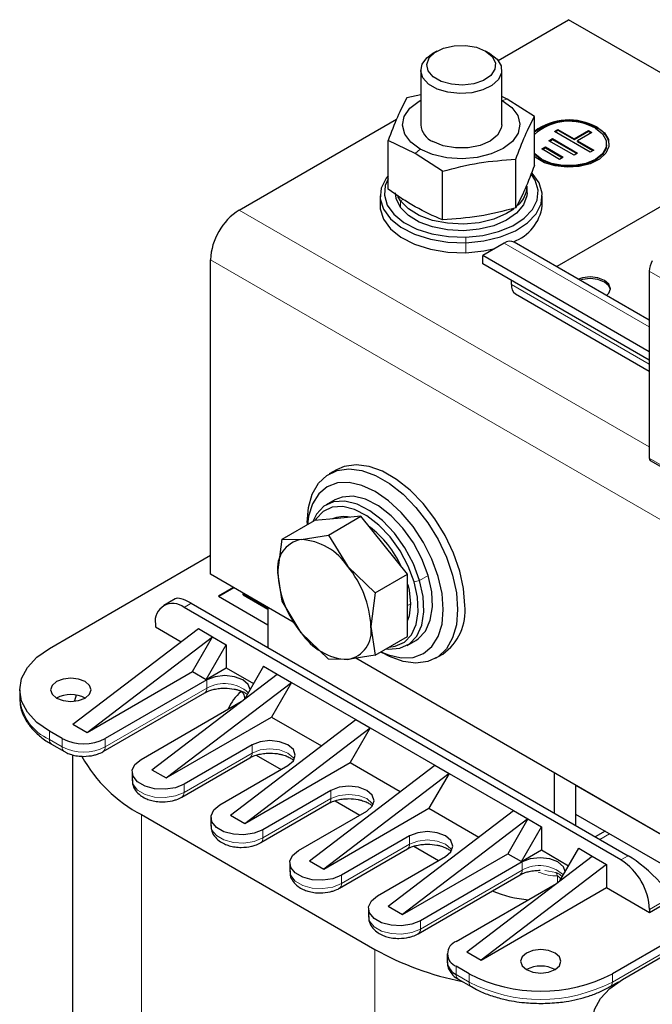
# Model space of a CAD drawing. Header units: millimetres. Extents: x 5 to 418, y -47 to 292.
# Tile 22 of 46: x 234 to 251, y 110 to 136. Entities that reach past the tile are written whole.
import ezdxf

# ---------------------------------------------------------------- set-up
doc = ezdxf.new("R2010")
doc.units = ezdxf.units.MM

msp = doc.modelspace()

# ---------------------------------------------------------------- linework, layer by layer
at = {"color": 7, "linetype": 'Continuous', "lineweight": 25}
for p, q in [((246.6056, 135.1985), (248.4632, 136.2708)), ((252.7056, 133.8217), (248.4632, 136.2708)), ((244.9936, 135.4441), (244.8804, 135.3787)), ((246.3891, 135.3787), (246.276, 135.4441)), ((244.5681, 134.9434), (244.5681, 133.5063)), ((246.7014, 133.5063), (246.7014, 134.9434)), ((244.5681, 134.2949), (244.2001, 134.2124)), ((246.8434, 134.1827), (246.7014, 134.2508)), ((247.5607, 133.7212), (246.8434, 134.1827)), ((239.7894, 131.2635), (243.9323, 133.6552)), ((247.5607, 132.4395), (247.5607, 133.7212)), ((248.0871, 133.3321), (248.1815, 133.3865)), ((248.1815, 133.3865), (248.605, 133.1411)), ((248.1815, 133.3647), (248.1815, 133.3865)), ((247.9449, 133.0873), (248.0393, 133.1417)), ((247.9638, 133.0764), (248.0393, 133.1199)), ((248.0393, 133.1417), (248.6982, 132.76)), ((248.0393, 133.1199), (248.0393, 133.1417)), ((248.0393, 133.1199), (248.6793, 132.7492)), ((249.0282, 132.7869), (248.0871, 133.3321)), ((248.1059, 133.3212), (248.1815, 133.3647)), ((248.1815, 133.3647), (248.605, 133.1193)), ((248.605, 133.1411), (248.9828, 133.3584)), ((248.605, 133.1193), (248.9828, 133.3367)), ((248.605, 133.1193), (248.605, 133.1411)), ((249.0769, 133.3039), (248.6991, 133.0866)), ((248.9828, 133.3584), (249.0769, 133.3039)), ((248.9828, 133.3367), (248.9828, 133.3584)), ((248.9828, 133.3367), (249.0581, 133.2931)), ((244.4261, 132.7482), (243.7088, 133.0923)), ((243.7088, 131.8107), (243.7088, 133.0923)), ((247.7557, 132.8698), (247.8501, 132.9242)), ((248.2263, 132.5972), (247.7557, 132.8698)), ((247.7745, 132.8589), (247.8501, 132.9024)), ((247.8501, 132.9242), (248.3207, 132.6516)), ((247.8501, 132.9024), (247.8501, 132.9242)), ((247.8501, 132.9024), (248.3019, 132.6407)), ((248.6037, 132.7057), (247.9449, 133.0873)), ((248.6991, 133.0866), (249.1227, 132.8412)), ((248.6991, 133.0648), (248.6991, 133.0866)), ((248.6991, 133.0648), (249.1038, 132.8304)), ((249.4632, 132.9834), (249.4632, 133.0052)), ((245.1435, 132.2867), (244.4261, 132.7482)), ((247.0694, 131.3194), (247.0694, 132.6011)), ((248.3207, 132.6516), (248.2263, 132.5972)), ((248.6982, 132.76), (248.6037, 132.7057)), ((249.1227, 132.8412), (249.0282, 132.7869)), ((245.1435, 131.005), (245.1435, 132.2867)), ((247.3681, 131.7208), (247.3681, 131.895)), ((243.5014, 131.6337), (243.5014, 131.3724)), ((244.0361, 131.5083), (243.9669, 131.6225)), ((247.7681, 131.3724), (247.7681, 131.6337)), ((251.6688, 131.8078), (248.1482, 129.7754)), ((246.7661, 130.3929), (246.2005, 130.0664)), ((250.5827, 128.37), (247.0328, 130.4193)), ((250.5827, 127.5366), (246.2005, 130.0664)), ((246.2005, 129.8486), (246.2005, 130.0664)), ((239.0351, 121.6828), (239.0351, 129.9571)), ((250.5827, 127.3188), (246.2005, 129.8486)), ((250.5827, 129.6531), (250.5827, 124.7367)), ((246.9547, 129.3042), (246.9547, 129.4132)), ((247.0652, 129.06), (250.5827, 127.0294)), ((250.6103, 124.6756), (251.8235, 123.9753)), ((242.3493, 124.4348), (242.1607, 124.326)), ((242.3055, 123.6398), (242.0792, 123.5091)), ((240.9171, 122.6072), (241.7693, 123.0992)), ((241.5807, 123.044), (241.5807, 122.9903)), ((242.3821, 123.154), (241.7693, 123.0992)), ((242.1427, 122.7168), (242.9949, 123.2088)), ((242.9949, 123.2088), (242.3821, 123.154)), ((243.6077, 122.4464), (242.9949, 123.2088)), ((240.8076, 121.7269), (240.9171, 122.6072)), ((240.917, 122.6072), (241.4204, 122.5988)), ((241.4204, 122.5988), (242.1428, 122.7168)), ((242.1427, 122.7169), (242.6461, 121.8913)), ((244.2206, 121.6841), (243.6077, 122.4464)), ((234.7925, 119.7339), (239.0351, 122.1831)), ((240.9171, 120.9729), (240.8076, 121.7269)), ((242.6461, 121.8913), (243.3684, 121.1921)), ((241.2713, 120.3919), (239.0351, 121.6828)), ((243.3684, 121.1921), (244.2206, 121.6841)), ((244.2206, 120.8669), (244.2206, 121.6841)), ((239.6389, 121.3343), (239.2425, 121.1055)), ((239.6483, 121.3288), (239.252, 121.1)), ((238.1031, 121.0371), (237.8041, 120.8645)), ((239.2425, 121.1055), (240.5436, 120.3544)), ((239.9123, 121.1765), (239.8942, 121.166)), ((240.5436, 120.7912), (239.8942, 121.166)), ((239.8942, 121.1443), (239.8942, 121.166)), ((239.8942, 121.1443), (240.5436, 120.7694)), ((241.4204, 120.1474), (240.917, 120.973)), ((243.3684, 121.1921), (243.2589, 120.3118)), ((249.8397, 114.1716), (238.3374, 120.8117)), ((238.526, 120.9206), (250.0283, 114.2805)), ((240.5436, 120.812), (240.5436, 119.7558)), ((244.2206, 120.0498), (244.2206, 120.8669)), ((235.4147, 117.7419), (238.7146, 120.2565)), ((237.5832, 120.3762), (237.5832, 120.3)), ((237.5832, 120.3), (238.2593, 119.9096)), ((238.7146, 120.2565), (239.0917, 120.0388)), ((243.2589, 120.3118), (243.3684, 119.5578)), ((235.7918, 117.5242), (239.0917, 120.0388)), ((238.5637, 119.1243), (239.0917, 120.0388)), ((239.0917, 120.0388), (239.4499, 119.832)), ((242.1428, 119.4482), (241.4204, 120.1474)), ((243.3684, 119.5578), (244.2206, 120.0498)), ((244.2123, 119.814), (244.4386, 119.9446)), ((238.922, 118.9175), (239.4499, 119.832)), ((239.4499, 119.832), (239.4499, 119.2223)), ((242.6461, 119.4398), (242.1427, 119.4482)), ((243.3684, 119.5578), (242.6461, 119.4398)), ((255.6155, 112.1112), (242.86, 119.4748)), ((243.5138, 119.6418), (243.5603, 119.6149)), ((244.9605, 119.4761), (245.149, 119.585)), ((238.922, 118.9175), (239.4499, 119.2223)), ((239.4499, 119.2223), (240.1665, 118.8087)), ((240.4305, 119.2659), (239.9358, 118.4091)), ((240.4305, 119.2659), (240.7887, 119.0591)), ((235.7918, 117.5242), (238.5637, 119.1243)), ((238.9408, 118.9066), (236.2633, 117.3609)), ((237.4889, 116.5445), (240.7887, 119.0591)), ((238.5637, 119.1243), (238.922, 118.9175)), ((240.7887, 119.0591), (241.1659, 118.8414)), ((234.0114, 118.6454), (234.0114, 118.4276)), ((237.866, 116.3268), (241.1659, 118.8414)), ((241.1659, 118.8414), (240.6379, 117.9269)), ((241.1659, 118.8414), (242.8629, 117.8617)), ((236.208, 117.0211), (238.8856, 118.5668)), ((239.9272, 118.444), (239.9272, 118.4026)), ((237.2061, 116.8166), (239.8455, 118.3404)), ((237.866, 116.3268), (240.6379, 117.9269)), ((239.5631, 115.3471), (242.8629, 117.8617)), ((240.6379, 117.9269), (241.9526, 117.168)), ((242.8629, 117.8617), (243.24, 117.644)), ((235.4147, 117.7419), (235.7918, 117.5242)), ((239.9402, 115.1294), (243.24, 117.644)), ((243.24, 117.644), (242.7121, 116.7295)), ((243.24, 117.644), (244.9371, 116.6643)), ((235.1319, 117.3609), (234.7925, 117.5568)), ((234.8477, 117.217), (235.1871, 117.0211)), ((234.8504, 117.2155), (234.8477, 117.217)), ((240.1288, 117.1976), (238.3374, 116.1635)), ((235.4035, 116.9347), (235.4035, 93.6102)), ((238.2822, 115.8237), (240.0735, 116.8578)), ((240.2394, 116.9268), (240.8923, 116.5499)), ((237.4889, 116.5445), (237.866, 116.3268)), ((239.2802, 115.6192), (241.0716, 116.6533)), ((239.9402, 115.1294), (242.7121, 116.7295)), ((241.6373, 114.1497), (244.9371, 116.6643)), ((242.7121, 116.7295), (244.0267, 115.9706)), ((244.9371, 116.6643), (245.3142, 116.4466)), ((236.9717, 116.4901), (236.9717, 116.2723)), ((245.3142, 116.4466), (242.0144, 113.932)), ((245.3142, 116.4466), (244.7862, 115.5321)), ((245.3142, 116.4466), (247.0113, 115.4669)), ((248.0861, 115.4017), (248.0861, 116.4578)), ((248.6518, 115.0751), (248.6518, 116.1313)), ((255.6156, 112.1109), (248.6518, 116.1311)), ((242.2029, 116.0002), (240.4116, 114.9661)), ((240.3564, 114.6263), (242.1477, 115.6604)), ((242.0144, 113.932), (244.7862, 115.5321)), ((242.3135, 115.7294), (242.9665, 115.3525)), ((244.7862, 115.5321), (246.1009, 114.7732)), ((237.2155, 115.3633), (243.3626, 111.8146)), ((239.0459, 115.2927), (239.0459, 115.0749)), ((239.5631, 115.3471), (239.9402, 115.1294)), ((241.3544, 114.4218), (243.1458, 115.4559)), ((243.7114, 112.9523), (247.0113, 115.4669)), ((247.3884, 115.2492), (244.0886, 112.7346)), ((247.3884, 115.2492), (246.8604, 114.3347)), ((247.0113, 115.4669), (247.3884, 115.2492)), ((247.3884, 115.2492), (247.7467, 115.0424)), ((255.6285, 111.3413), (248.6518, 115.3689)), ((248.6518, 115.0751), (248.6518, 115.3689)), ((247.2187, 114.1279), (247.7467, 115.0424)), ((247.7467, 115.0424), (247.7467, 114.4327)), ((244.2771, 114.8028), (242.4858, 113.7687)), ((249.4202, 114.9253), (249.1624, 114.7803)), ((244.3877, 114.532), (245.0407, 114.1551)), ((248.2325, 113.6195), (248.7272, 114.4764)), ((248.7272, 114.4764), (249.0855, 114.2695)), ((242.4306, 113.4289), (244.2219, 114.463)), ((243.4286, 113.2244), (245.2199, 114.2585)), ((244.0886, 112.7346), (246.8604, 114.3347)), ((245.7856, 111.7549), (249.0855, 114.2695)), ((246.8604, 114.3347), (247.2187, 114.1279)), ((247.2187, 114.1279), (247.7467, 114.4327)), ((247.7467, 114.4327), (248.4632, 114.0191)), ((249.0855, 114.2695), (249.4626, 114.0518)), ((241.1201, 114.0953), (241.1201, 113.8775)), ((241.6373, 114.1497), (242.0144, 113.932)), ((247.2375, 114.117), (244.56, 112.5713)), ((249.4626, 114.0518), (246.1627, 111.5372)), ((249.4626, 114.0518), (249.4626, 113.4421)), ((244.5047, 112.2315), (247.1823, 113.7772)), ((245.5028, 112.027), (248.1423, 113.5508)), ((246.1627, 111.5372), (249.4626, 113.4421)), ((249.4626, 113.4421), (250.5939, 112.789)), ((243.7114, 112.9523), (244.0886, 112.7346)), ((252.7625, 112.9959), (249.6134, 111.178)), ((250.5939, 112.789), (250.9711, 113.0067)), ((243.1943, 112.8979), (243.1943, 112.6801)), ((249.8774, 111.0256), (253.0265, 112.8435)), ((250.5939, 112.8652), (250.5939, 112.789)), ((245.2685, 111.7005), (245.2685, 111.4827)), ((245.7856, 111.7549), (246.1627, 111.5372)), ((245.8422, 111.178), (245.5028, 111.3739)), ((245.558, 111.0341), (245.8974, 110.8381)), ((249.5582, 110.8381), (249.7787, 110.9654)), ((245.9002, 110.8366), (245.8974, 110.8381))]:
    msp.add_line(p, q, dxfattribs=at)
at = {"color": 7, "linetype": 'Continuous', "lineweight": 18}
for p, q in [((246.7132, 134.1463), (246.8434, 134.1827)), ((244.5563, 132.8663), (244.4261, 132.7482)), ((244.1183, 131.5472), (244.0361, 131.5083)), ((244.0361, 131.5083), (244.0361, 131.3341)), ((250.5827, 125.0327), (239.7894, 131.2635)), ((245.7542, 130.5528), (245.7605, 130.4043)), ((245.7605, 130.143), (245.7605, 130.4043)), ((250.5827, 128.1897), (246.7661, 130.3929)), ((278.6331, 107.0977), (239.0351, 129.9571)), ((250.5827, 129.6531), (252.1967, 128.7213)), ((250.5827, 127.2098), (246.9547, 129.3042)), ((250.5827, 124.7367), (251.8317, 124.0156)), ((244.3941, 121.4877), (244.5392, 121.5244)), ((244.7655, 121.655), (244.5392, 121.5244)), ((238.3374, 120.8117), (238.526, 120.9206)), ((244.2206, 120.8669), (244.296, 120.9105)), ((238.9408, 118.9066), (238.9408, 118.6889)), ((238.9408, 118.6889), (236.2633, 117.1432)), ((239.9303, 118.4471), (239.929, 118.4393)), ((234.7925, 117.3391), (234.7925, 117.5568)), ((235.1319, 117.1432), (234.7925, 117.3391)), ((235.1319, 117.3609), (235.1319, 117.1432)), ((236.2633, 117.1432), (236.2633, 117.3609)), ((240.1288, 117.1976), (240.1288, 116.9799)), ((240.1288, 116.9799), (238.3374, 115.9458)), ((238.3374, 115.9458), (238.3374, 116.1635)), ((242.2029, 115.7825), (240.4116, 114.7484)), ((242.2029, 115.7825), (242.2029, 116.0002)), ((237.2155, 115.3633), (237.2155, 91.0848)), ((240.4116, 114.7484), (240.4116, 114.9661)), ((244.2771, 114.8028), (244.2771, 114.5851)), ((249.2803, 114.7122), (249.5373, 114.8577)), ((244.2771, 114.5851), (242.4858, 113.551)), ((250.0283, 114.2805), (249.8397, 114.1716)), ((247.2375, 114.117), (247.2375, 113.8993)), ((242.4858, 113.551), (242.4858, 113.7687)), ((247.2375, 113.8993), (244.56, 112.3536)), ((247.836, 113.8929), (248.1238, 113.8401)), ((248.1672, 113.5698), (248.1672, 113.7495)), ((250.9711, 113.0829), (250.5939, 112.8652)), ((252.9511, 112.887), (249.6134, 110.9602)), ((244.56, 112.3536), (244.56, 112.5713)), ((243.3626, 111.8146), (243.3626, 87.5362)), ((245.5028, 111.1562), (245.5028, 111.3739)), ((245.8422, 110.9602), (245.5028, 111.1562)), ((245.8422, 111.178), (245.8422, 110.9602)), ((249.6134, 110.9602), (249.6134, 111.178))]:
    msp.add_line(p, q, dxfattribs=at)
at = {"color": 7, "linetype": 'Continuous', "lineweight": 25, "flags": 128}
for points in [[(246.2759, 135.4441), (246.4493, 135.3039), (246.5345, 135.1388), (246.5221, 134.9666), (246.4136, 134.8061), (246.2208, 134.6746), (245.9644, 134.5864), (245.6722, 134.5511), (245.3761, 134.5724), (245.1079, 134.648), (244.8969, 134.7699), (244.7658, 134.9247), (244.7289, 135.0957), (244.7901, 135.2643), (244.9429, 135.4123), (245.1707, 135.5237), (245.4487, 135.5863), (245.7469, 135.5934), (246.033, 135.5442), (246.2759, 135.4441)], [(246.389, 135.3788), (246.5778, 135.2311), (246.6828, 135.0579), (246.6947, 134.8744), (246.6124, 134.6971), (246.4433, 134.5417), (246.2023, 134.422), (245.9108, 134.3486), (245.5949, 134.328), (245.2825, 134.3622), (245.0014, 134.4479), (244.7765, 134.5777), (244.628, 134.74), (244.5689, 134.9203), (244.6045, 135.1027), (244.7316, 135.271), (244.8804, 135.3787)], [(244.5563, 132.8663), (244.3061, 133.0492), (244.1465, 133.2633), (244.0883, 133.4939), (244.1354, 133.7254), (244.2848, 133.942), (244.5261, 134.1289), (244.5681, 134.1528)], [(246.7132, 134.1463), (246.9634, 133.9633), (247.1231, 133.7492), (247.1813, 133.5186), (247.1341, 133.2871), (246.9848, 133.0705), (246.7434, 132.8837), (246.4265, 132.7392), (246.0556, 132.6471), (245.6561, 132.6135), (245.2551, 132.6407), (244.88, 132.7269), (244.5563, 132.8663)], [(246.7014, 133.5063), (246.6905, 133.4183), (246.5918, 133.2343), (246.3994, 133.0769), (246.1321, 132.9615), (245.8161, 132.8995), (245.4825, 132.8968), (245.1637, 132.9538), (244.891, 133.0649)], [(249.2174, 133.4406), (249.4063, 133.2929), (249.5113, 133.1197), (249.5232, 132.9362), (249.4409, 132.7589), (249.2717, 132.6035), (249.0307, 132.4838), (248.7393, 132.4104), (248.4233, 132.3898), (248.1109, 132.424), (247.8298, 132.5097), (247.605, 132.6395), (247.5607, 132.6769)], [(249.1703, 133.4134), (249.3542, 133.2673), (249.4509, 133.0955), (249.4509, 132.9149), (249.3542, 132.7431), (249.1703, 132.597), (248.9172, 132.4908), (248.6196, 132.435), (248.3068, 132.435), (248.0092, 132.4908), (247.7561, 132.597), (247.5722, 132.7431), (247.5607, 132.7565)], [(249.4632, 132.9834), (249.4509, 132.8931), (249.3542, 132.7213), (249.1703, 132.5752), (248.9172, 132.469), (248.6196, 132.4132), (248.3068, 132.4132), (248.0092, 132.469), (247.7561, 132.5752), (247.5722, 132.7213), (247.5607, 132.7347)], [(243.7088, 132.1633), (243.6615, 132.1017), (243.5306, 131.8364), (243.5052, 131.5611), (243.5865, 131.2893), (243.7706, 131.0348), (244.0482, 130.8104), (244.4053, 130.6272), (244.8241, 130.4945), (245.2835, 130.4189), (245.7605, 130.4043)], [(243.7088, 132.085), (243.6358, 131.9134), (243.6116, 131.6518), (243.6889, 131.3936), (243.8638, 131.1519), (244.1275, 130.9386), (244.4668, 130.7646), (244.8646, 130.6386), (245.3011, 130.5668), (245.7542, 130.5528)], [(245.7542, 130.5528), (246.2014, 130.5975), (246.6202, 130.6984), (246.9896, 130.8506), (247.291, 131.0465), (247.5094, 131.2762), (247.6338, 131.5281), (247.6579, 131.7897), (247.5806, 132.0479), (247.4854, 132.1977)], [(245.7605, 130.4043), (246.2313, 130.4512), (246.6721, 130.5575), (247.0609, 130.7177), (247.3782, 130.9239), (247.6081, 131.1657), (247.739, 131.4309), (247.7644, 131.7063), (247.683, 131.978), (247.4989, 132.2325), (247.4893, 132.2424)], [(244.0361, 131.3341), (243.9222, 131.5662), (243.9014, 131.7208)], [(247.3681, 131.7208), (247.3616, 131.6342), (247.2755, 131.3981), (247.0941, 131.1808), (246.8279, 130.9949), (246.4923, 130.8512), (246.1069, 130.758), (245.6941, 130.7207), (245.2778, 130.7416), (244.8822, 130.8194), (244.5304, 130.9495), (244.2428, 131.1245), (244.0361, 131.3341)], [(243.5014, 131.3724), (243.5052, 131.2998), (243.5865, 131.028), (243.7706, 130.7735), (244.0482, 130.5491), (244.4053, 130.3659), (244.8241, 130.2332), (245.2835, 130.1576), (245.7605, 130.143)], [(247.0159, 131.2904), (246.8279, 131.1691), (246.4923, 131.0254), (246.1069, 130.9322), (245.6941, 130.8949), (245.2778, 130.9158), (244.8822, 130.9936), (244.5304, 131.1237), (244.2428, 131.2987), (244.0361, 131.5083)], [(245.7605, 130.143), (246.2313, 130.1899), (246.5232, 130.2527)], [(249.463, 129.0164), (249.5216, 129.0775), (249.5622, 129.1953), (249.5216, 129.3131), (249.406, 129.413), (249.233, 129.4798), (249.0289, 129.5032), (248.8248, 129.4798), (248.719, 129.4459)], [(249.5609, 129.1735), (249.5216, 129.2696), (249.406, 129.3695), (249.233, 129.4362), (249.0289, 129.4597), (248.8248, 129.4362), (248.765, 129.4193)], [(245.7291, 120.8669), (245.6953, 121.3065), (245.5954, 121.77), (245.4325, 122.2417), (245.2123, 122.7055), (244.9423, 123.1456), (244.6317, 123.5471), (244.291, 123.8961), (243.9318, 124.181), (243.5665, 124.3919), (243.2073, 124.5217), (242.8666, 124.566), (242.556, 124.5232), (242.3493, 124.4348)], [(241.5807, 123.044), (241.6144, 123.4447), (241.7144, 123.7927), (241.8773, 124.0764), (242.0974, 124.286), (242.3674, 124.4144), (242.6781, 124.4571), (243.0188, 124.4129), (243.3779, 124.2831), (243.7433, 124.0721), (244.1024, 123.7873), (244.4431, 123.4382), (244.7537, 123.0368), (245.0238, 122.5967), (245.2439, 122.1329), (245.4068, 121.6612), (245.5068, 121.1976), (245.5405, 120.7581)], [(245.1634, 120.7581), (245.1289, 121.1815), (245.027, 121.6284), (244.8615, 122.0816), (244.6387, 122.5237), (244.3672, 122.9376), (244.0575, 123.3076), (243.7215, 123.6193), (243.372, 123.8608), (243.0226, 124.0228), (242.6865, 124.099), (242.3768, 124.0867), (242.1054, 123.9861), (241.8826, 123.8013), (241.7171, 123.5392), (241.6151, 123.21), (241.5868, 122.9939)], [(244.5392, 121.5244), (244.3757, 121.9601), (244.1505, 122.3809), (243.8749, 122.7656), (243.5628, 123.0949), (243.2297, 123.3523), (242.8925, 123.525), (242.5679, 123.6042), (242.2723, 123.586), (242.0206, 123.4714), (241.8252, 123.2659), (241.7282, 123.0755)], [(244.7655, 121.655), (244.602, 122.0908), (244.3768, 122.5115), (244.1012, 122.8962), (243.7891, 123.2255), (243.456, 123.483), (243.1188, 123.6556), (242.7942, 123.7349), (242.4986, 123.7167), (242.3055, 123.6398)], [(244.3941, 121.4877), (244.2388, 121.9017), (244.0248, 122.3014), (243.763, 122.6668), (243.4665, 122.9797), (243.1501, 123.2243), (242.8297, 123.3883), (242.5214, 123.4636), (242.2406, 123.4463), (242.0014, 123.3373), (241.8158, 123.1422), (241.7903, 123.1011)], [(243.6612, 119.7269), (243.7236, 119.7189), (244.0192, 119.7371), (244.271, 119.8518), (244.4663, 120.0572), (244.5955, 120.3431), (244.6519, 120.6951), (244.6328, 121.0956), (244.5392, 121.5244)], [(243.7327, 119.7682), (243.9001, 119.7898), (244.1393, 119.8987), (244.3249, 120.0939), (244.4476, 120.3655), (244.5012, 120.6999), (244.4831, 121.0803), (244.3941, 121.4877)], [(244.4386, 119.9446), (244.4972, 119.9824), (244.6926, 120.1878), (244.8217, 120.4737), (244.8782, 120.8257), (244.8591, 121.2262), (244.7655, 121.655)], [(244.2278, 121.4154), (244.2604, 121.2697), (244.296, 120.9105)], [(243.5199, 119.6453), (243.7215, 119.5616), (244.0575, 119.4853), (244.3672, 119.4977), (244.6387, 119.5983), (244.8615, 119.7831), (245.027, 120.0452), (245.1289, 120.3744), (245.1634, 120.7581)], [(245.5405, 120.7581), (245.5068, 120.3574), (245.4068, 120.0093), (245.2439, 119.7257), (245.0238, 119.5161), (244.7537, 119.3877), (244.4431, 119.345), (244.1024, 119.3892), (243.7433, 119.519), (243.5603, 119.6149)], [(244.296, 120.9105), (244.2604, 120.5923), (244.2206, 120.4652)], [(234.7925, 117.5568), (234.4608, 117.7901), (234.2144, 118.0563), (234.0627, 118.345), (234.0114, 118.6454), (234.0627, 118.9457), (234.2144, 119.2345), (234.4608, 119.5006), (234.7925, 119.7339)], [(234.981, 118.4277), (235.1541, 118.3609), (235.3582, 118.3375), (235.5623, 118.3609), (235.7353, 118.4277), (235.8509, 118.5276), (235.8915, 118.6454), (235.8509, 118.7632), (235.7353, 118.8631), (235.5623, 118.9298), (235.3582, 118.9533), (235.1541, 118.9298), (234.981, 118.8631), (234.8654, 118.7632), (234.8248, 118.6454), (234.8654, 118.5276), (234.981, 118.4277)], [(240.0779, 118.6553), (240.0282, 118.7818), (239.8836, 118.9066), (239.6674, 118.9901), (239.4122, 119.0193), (239.1571, 118.9901), (238.9408, 118.9066)], [(235.4969, 118.5072), (235.4564, 118.3549), (235.4536, 118.3425)], [(241.0716, 116.6533), (241.2161, 116.7782), (241.2668, 116.9255), (241.2161, 117.0728), (241.0716, 117.1976), (240.8553, 117.281), (240.6002, 117.3103), (240.3451, 117.281), (240.1288, 117.1976)], [(238.3374, 116.1635), (238.1098, 116.0715), (237.8415, 116.03), (237.5647, 116.044), (237.3129, 116.1118), (237.1164, 116.2252), (236.999, 116.3705), (236.9748, 116.5303), (237.0467, 116.6852), (237.2061, 116.8166)], [(243.1458, 115.4559), (243.2903, 115.5808), (243.341, 115.7281), (243.2903, 115.8754), (243.1458, 116.0002), (242.9295, 116.0836), (242.6744, 116.1129), (242.4192, 116.0836), (242.2029, 116.0002)], [(240.4116, 114.9661), (240.184, 114.8741), (239.9157, 114.8326), (239.6389, 114.8466), (239.3871, 114.9144), (239.1906, 115.0278), (239.0732, 115.1731), (239.049, 115.3329), (239.1209, 115.4878), (239.2802, 115.6192)], [(245.2199, 114.2585), (245.3645, 114.3834), (245.4152, 114.5307), (245.3645, 114.678), (245.2199, 114.8028), (245.0037, 114.8862), (244.7485, 114.9155), (244.4934, 114.8862), (244.2771, 114.8028)], [(242.4858, 113.7687), (242.2582, 113.6767), (241.9898, 113.6352), (241.7131, 113.6492), (241.4612, 113.717), (241.2648, 113.8304), (241.1474, 113.9757), (241.1232, 114.1355), (241.1951, 114.2904), (241.3544, 114.4218)], [(248.3746, 113.8657), (248.3249, 113.9922), (248.1804, 114.117), (247.9641, 114.2005), (247.709, 114.2298), (247.4538, 114.2005), (247.2375, 114.117)], [(244.56, 112.5713), (244.3324, 112.4793), (244.064, 112.4378), (243.7872, 112.4518), (243.5354, 112.5196), (243.339, 112.633), (243.2215, 112.7783), (243.1973, 112.9381), (243.2692, 113.093), (243.4286, 113.2244)], [(247.3507, 111.2868), (247.5237, 111.2201), (247.7278, 111.1966), (247.9319, 111.2201), (248.1049, 111.2868), (248.2205, 111.3867), (248.2611, 111.5045), (248.2205, 111.6224), (248.1049, 111.7222), (247.9319, 111.789), (247.7278, 111.8124), (247.5237, 111.789), (247.3507, 111.7222), (247.2351, 111.6224), (247.1945, 111.5045), (247.2351, 111.3867), (247.3507, 111.2868)], [(249.8774, 108.8485), (249.5458, 109.0818), (249.2994, 109.3479), (249.1476, 109.6367), (249.0964, 109.937), (249.1476, 110.2374), (249.2994, 110.5261), (249.5458, 110.7923), (249.8774, 111.0256)]]:
    msp.add_lwpolyline(points, dxfattribs=at)
at = {"color": 7, "linetype": 'Continuous', "lineweight": 18, "flags": 128}
for points in [[(241.2396, 116.8166), (241.2161, 116.855), (241.0716, 116.9799), (240.8553, 117.0633), (240.6002, 117.0926), (240.3451, 117.0633), (240.1288, 116.9799)], [(236.9717, 116.2723), (236.999, 116.1528), (237.1164, 116.0074), (237.3129, 115.894), (237.5647, 115.8262), (237.8415, 115.8122), (238.1098, 115.8538), (238.3374, 115.9458)], [(243.3138, 115.6192), (243.2903, 115.6576), (243.1458, 115.7825), (242.9295, 115.8659), (242.6744, 115.8952), (242.4192, 115.8659), (242.2029, 115.7825)], [(239.0459, 115.0749), (239.0732, 114.9554), (239.1906, 114.81), (239.3871, 114.6966), (239.6389, 114.6288), (239.9157, 114.6148), (240.184, 114.6564), (240.4116, 114.7484)], [(245.388, 114.4218), (245.3645, 114.4602), (245.2199, 114.5851), (245.0037, 114.6685), (244.7485, 114.6978), (244.4934, 114.6685), (244.2771, 114.5851)], [(241.1201, 113.8775), (241.1474, 113.758), (241.2648, 113.6126), (241.4612, 113.4992), (241.7131, 113.4314), (241.9898, 113.4174), (242.2582, 113.459), (242.4858, 113.551)], [(243.1943, 112.6801), (243.2215, 112.5606), (243.339, 112.4152), (243.5354, 112.3018), (243.7872, 112.234), (244.064, 112.22), (244.3324, 112.2616), (244.56, 112.3536)]]:
    msp.add_lwpolyline(points, dxfattribs=at)
at = {"color": 7, "linetype": 'Continuous', "lineweight": 25}
for centre, radius, start, end in [((248.4726, 132.0955), 1.5376, 61.02578, 126.37617), ((245.0914, 133.5503), 0.5251, 184.80641, 247.56824), ((248.4726, 132.0737), 1.5376, 61.02578, 126.37617), ((248.4773, 132.2063), 1.3919, 60.13769, 131.18342), ((249.0089, 132.9394), 0.5228, 4.82564, 66.4945), ((246.6676, 131.9159), 0.7009, 311.77927, 358.28622), ((246.6056, 131.5324), 1.1735, 290.13353, 352.16164), ((240.6727, 129.8826), 1.6393, 122.60548, 177.39452), ((246.9224, 130.1749), 0.2683, 65.69288, 125.61758), ((251.1595, 129.6334), 0.5771, 148.85627, 178.0435), ((247.216, 129.2754), 0.2629, 173.70115, 234.98667), ((250.6461, 124.7286), 0.0639, 172.74417, 235.94365), ((242.5325, 122.4781), 0.7225, 76.97476, 113.24427), ((241.5535, 120.7474), 2.7512, 24.4653, 52.71061), ((241.5599, 121.8494), 0.7623, 100.54678, 189.25188), ((241.3258, 121.0195), 1.5821, 33.43491, 86.57046), ((243.4653, 121.8494), 2.6605, 182.63929, 219.77207), ((240.6012, 120.1893), 2.6605, 2.63929, 39.77207), ((238.043, 120.4508), 0.4658, 50.79671, 189.21404), ((244.3426, 120.722), 1.394, 305.34553, 5.96665), ((242.5065, 120.1892), 0.7623, 280.54678, 9.25188), ((242.7407, 121.0191), 1.5821, 213.43491, 266.57046), ((235.3582, 117.6997), 0.8198, 62.61575, 117.38425), ((240.5448, 117.7133), 1.1271, 128.89537, 157.62542), ((235.6976, 118.4527), 1.2296, 242.60967, 297.39033), ((239.0058, 118.7647), 3.8437, 209.22272, 242.24041), ((248.9564, 112.7907), 1.6393, 2.60548, 57.39452), ((247.6598, 116.2248), 3.1117, 247.1904, 265.25851), ((245.6267, 111.7005), 0.3493, 110.78342, 249.21658), ((247.1708, 118.6802), 7.851, 240.98361, 258.89079), ((245.6688, 111.5226), 0.4024, 185.6948, 245.62534), ((247.7278, 110.5589), 0.8198, 62.61575, 117.38425), ((247.7278, 114.8172), 4.0987, 242.60967, 297.39033)]:
    msp.add_arc(centre, radius, start, end, dxfattribs=at)
at = {"color": 7, "linetype": 'Continuous', "lineweight": 18}
for centre, radius, start, end in [((238.8102, 118.6745), 0.1315, 305.01333, 6.29885), ((239.4002, 117.8885), 0.9228, 47.26075, 119.85393), ((235.346, 118.5607), 1.3412, 185.6948, 245.62534), ((239.9472, 118.5014), 0.0548, 18.58095, 38.43319), ((234.9231, 117.3247), 0.1315, 173.70115, 234.98667), ((235.262, 117.1286), 0.1309, 173.62584, 235.81501), ((235.6976, 118.2349), 1.2296, 242.60967, 297.39033), ((236.1326, 117.1287), 0.1314, 304.92149, 6.30725), ((239.9981, 116.9654), 0.1315, 305.01333, 6.29885), ((238.2068, 115.9313), 0.1314, 304.92149, 6.30725), ((242.0761, 115.7663), 0.1279, 304.05635, 7.25583), ((240.281, 114.7339), 0.1314, 304.92149, 6.30725), ((244.1465, 114.5706), 0.1315, 305.01333, 6.29885), ((247.6969, 113.0989), 0.9228, 47.26075, 119.85393), ((247.1069, 113.8849), 0.1315, 305.01333, 6.29885), ((248.0082, 113.7289), 0.1604, 7.36689, 43.86987), ((242.3552, 113.5365), 0.1314, 304.92149, 6.30725), ((244.4294, 112.3391), 0.1314, 304.92149, 6.30725), ((245.6334, 111.1417), 0.1315, 173.70115, 234.98667), ((245.9729, 110.9458), 0.1315, 173.70115, 234.98667), ((247.7278, 114.5994), 4.0987, 242.60967, 297.39033), ((249.4828, 110.9458), 0.1314, 304.91022, 6.30828)]:
    msp.add_arc(centre, radius, start, end, dxfattribs=at)
at = {"color": 7, "linetype": 'Continuous', "lineweight": 25}
for centre, start_param, end_param in [((238.9031, 120.2673), 2.2736773, 3.0589942), ((250.4054, 113.6272), 1.2264797, 2.2736773)]:
    msp.add_ellipse(centre, major_axis=(0.8193, -0.7545), ratio=0.2648379, start_param=start_param, end_param=end_param, dxfattribs=at)
for points, knots in [([(244.2001, 134.2124), (244.1182, 134.0551), (243.9545, 133.7404), (243.7907, 133.3084), (243.7088, 133.0923)], [0, 0, 0, 0, 0.4999949, 1, 1, 1, 1]), ([(247.0694, 132.6011), (247.1513, 132.8171), (247.3151, 133.2491), (247.4788, 133.5638), (247.5607, 133.7212)], [0, 0, 0, 0, 0.4999949, 1, 1, 1, 1]), ([(245.1435, 132.2867), (245.4644, 132.3684), (246.1064, 132.5319), (246.7484, 132.578), (247.0694, 132.6011)], [0, 0, 0, 0, 0.4999949, 1, 1, 1, 1]), ([(247.5607, 132.4395), (247.4788, 132.2235), (247.3151, 131.7915), (247.1513, 131.4768), (247.0694, 131.3194)], [0, 0, 0, 0, 0.4999949, 1, 1, 1, 1]), ([(245.1435, 131.005), (244.9039, 131.1102), (244.4257, 131.3201), (243.9475, 131.6474), (243.7088, 131.8107)], [0, 0, 0, 0, 0.5008729, 1, 1, 1, 1]), ([(247.0694, 131.3194), (246.7484, 131.2377), (246.1064, 131.0742), (245.4645, 131.0281), (245.1435, 131.005)], [0, 0, 0, 0, 0.4999949, 1, 1, 1, 1]), ([(238.8885, 118.5662), (238.8941, 118.5702), (238.9254, 118.5923), (239.0105, 118.6258), (239.1344, 118.6618), (239.2695, 118.6846), (239.3664, 118.6875), (239.4122, 118.6889)], [0, 0, 0, 0, 0.0546374, 0.3063094, 0.5201704, 0.7728861, 1, 1, 1, 1]), ([(239.4122, 118.6889), (239.4958, 118.6843), (239.6112, 118.6779), (239.7385, 118.6492), (239.7814, 118.6331), (239.7992, 118.6264)], [0, 0, 0, 0, 0.6052041, 0.8360761, 1, 1, 1, 1]), ([(239.7878, 118.6326), (239.8048, 118.6256), (239.8405, 118.6109), (239.8859, 118.5681), (239.9198, 118.5108), (239.9253, 118.4665), (239.928, 118.4443)], [0, 0, 0, 0, 0.2240801, 0.4727792, 0.73611, 1, 1, 1, 1]), ([(234.0206, 118.4441), (234.0192, 118.3822), (234.0156, 118.2249), (234.0976, 117.9777), (234.2479, 117.7166), (234.4653, 117.4844), (234.67, 117.3184), (234.8137, 117.2413), (234.8527, 117.2204)], [0, 0, 0, 0, 0.1284486, 0.3266041, 0.5273913, 0.7285153, 0.9263575, 1, 1, 1, 1]), ([(235.1902, 117.0239), (235.2103, 117.0112), (235.2667, 116.9757), (235.3829, 116.9362), (235.5327, 116.9016), (235.6425, 116.8973), (235.6976, 116.8952)], [0, 0, 0, 0, 0.1439669, 0.4026038, 0.700255, 1, 1, 1, 1]), ([(235.6976, 116.8952), (235.7878, 116.9005), (235.913, 116.9079), (236.0788, 116.9592), (236.1635, 116.9895), (236.2061, 117.0204), (236.2076, 117.0215)], [0, 0, 0, 0, 0.4884915, 0.6776609, 0.9887391, 1, 1, 1, 1]), ([(240.0764, 116.8572), (240.082, 116.8612), (240.1133, 116.8833), (240.1984, 116.9167), (240.3223, 116.9529), (240.4575, 116.9749), (240.6375, 116.9842), (240.8004, 116.9688), (240.9507, 116.9335), (241.0597, 116.895), (241.1556, 116.8432), (241.2086, 116.803), (241.2202, 116.7882), (241.2204, 116.788)], [0, 0, 0, 0, 0.023507, 0.1317854, 0.2237962, 0.3325236, 0.4302363, 0.6079813, 0.6757871, 0.7843085, 0.8902457, 0.9985833, 1, 1, 1, 1]), ([(236.9809, 116.2773), (236.9795, 116.241), (236.9758, 116.1422), (237.0536, 115.9954), (237.1765, 115.8714), (237.3149, 115.7907), (237.4564, 115.7381), (237.607, 115.7044), (237.7167, 115.7), (237.7717, 115.6978)], [0, 0, 0, 0, 0.1041729, 0.2833937, 0.4599477, 0.6053, 0.7245524, 0.8617935, 1, 1, 1, 1]), ([(237.7717, 115.6978), (237.862, 115.7031), (237.9872, 115.7105), (238.153, 115.7618), (238.2377, 115.7921), (238.2803, 115.823), (238.2818, 115.8241)], [0, 0, 0, 0, 0.4884915, 0.6776609, 0.9887391, 1, 1, 1, 1]), ([(242.1508, 115.66), (242.1563, 115.6639), (242.1876, 115.6859), (242.2726, 115.7193), (242.3965, 115.7555), (242.5316, 115.7775), (242.7116, 115.7868), (242.8745, 115.7714), (243.0249, 115.7361), (243.1339, 115.6976), (243.2298, 115.6458), (243.2828, 115.6056), (243.2944, 115.5908), (243.2945, 115.5906)], [0, 0, 0, 0, 0.0232648, 0.1315701, 0.2236037, 0.3323581, 0.430095, 0.6078841, 0.6757067, 0.784255, 0.8902185, 0.9985829, 1, 1, 1, 1]), ([(239.0551, 115.0799), (239.0537, 115.0436), (239.05, 114.9448), (239.1278, 114.798), (239.2507, 114.674), (239.3891, 114.5933), (239.5306, 114.5407), (239.6812, 114.507), (239.7909, 114.5026), (239.8459, 114.5004)], [0, 0, 0, 0, 0.1041729, 0.2833937, 0.4599477, 0.6053, 0.7245524, 0.8617935, 1, 1, 1, 1]), ([(239.8459, 114.5004), (239.9362, 114.5057), (240.0613, 114.5131), (240.2272, 114.5644), (240.3119, 114.5947), (240.3545, 114.6256), (240.356, 114.6267)], [0, 0, 0, 0, 0.4884915, 0.6776609, 0.9887391, 1, 1, 1, 1]), ([(244.2248, 114.4624), (244.2304, 114.4664), (244.2617, 114.4885), (244.3468, 114.522), (244.4707, 114.5581), (244.6058, 114.5801), (244.7858, 114.5894), (244.9487, 114.574), (245.0991, 114.5387), (245.2081, 114.5002), (245.304, 114.4484), (245.357, 114.4082), (245.3686, 114.3934), (245.3687, 114.3932)], [0, 0, 0, 0, 0.023507, 0.1317854, 0.2237962, 0.3325236, 0.4302363, 0.6079813, 0.6757871, 0.7843085, 0.8902457, 0.9985833, 1, 1, 1, 1]), ([(241.1293, 113.8825), (241.1279, 113.8462), (241.1242, 113.7474), (241.202, 113.6006), (241.3249, 113.4766), (241.4633, 113.3959), (241.6048, 113.3433), (241.7554, 113.3096), (241.8651, 113.3052), (241.9201, 113.303)], [0, 0, 0, 0, 0.1041729, 0.2833937, 0.4599477, 0.6053, 0.7245524, 0.8617935, 1, 1, 1, 1]), ([(247.1852, 113.7767), (247.1908, 113.7806), (247.2221, 113.8027), (247.3072, 113.8362), (247.4311, 113.8722), (247.5662, 113.895), (247.6631, 113.8979), (247.709, 113.8993)], [0, 0, 0, 0, 0.0546374, 0.3063094, 0.5201704, 0.7728861, 1, 1, 1, 1]), ([(241.9201, 113.303), (242.0103, 113.3083), (242.1355, 113.3157), (242.3013, 113.367), (242.3861, 113.3973), (242.4287, 113.4282), (242.4302, 113.4293)], [0, 0, 0, 0, 0.4884915, 0.6776609, 0.9887391, 1, 1, 1, 1]), ([(243.2034, 112.6851), (243.2021, 112.6488), (243.1983, 112.55), (243.2762, 112.4032), (243.3991, 112.2792), (243.5375, 112.1985), (243.6789, 112.1459), (243.8296, 112.1122), (243.9393, 112.1078), (243.9943, 112.1056)], [0, 0, 0, 0, 0.1041729, 0.2833937, 0.4599477, 0.6053, 0.7245524, 0.8617935, 1, 1, 1, 1]), ([(243.9943, 112.1056), (244.0845, 112.1109), (244.2097, 112.1183), (244.3755, 112.1696), (244.4602, 112.1999), (244.5029, 112.2308), (244.5043, 112.2319)], [0, 0, 0, 0, 0.4884915, 0.6776609, 0.9887391, 1, 1, 1, 1]), ([(245.2776, 111.4877), (245.2762, 111.4514), (245.2724, 111.3524), (245.3513, 111.2068), (245.4544, 111.0954), (245.5359, 111.0507), (245.5611, 111.0369)], [0, 0, 0, 0, 0.1932995, 0.5258551, 0.8534622, 1, 1, 1, 1]), ([(245.9024, 110.8415), (245.9627, 110.8062), (246.1161, 110.7163), (246.4043, 110.6038), (246.7221, 110.5105), (247.0237, 110.4509), (247.3477, 110.407), (247.5841, 110.4005), (247.7278, 110.3966)], [0, 0, 0, 0, 0.1233865, 0.3140566, 0.5067691, 0.6481914, 0.7861755, 1, 1, 1, 1]), ([(247.7278, 110.3966), (247.8877, 110.4013), (248.1123, 110.408), (248.4354, 110.4519), (248.7025, 110.5036), (249.0028, 110.5883), (249.2945, 110.6972), (249.4698, 110.7912), (249.5578, 110.8383)], [0, 0, 0, 0, 0.2377694, 0.3340622, 0.4925022, 0.6547131, 0.8265884, 1, 1, 1, 1])]:
    msp.add_open_spline(points, degree=3, knots=knots, dxfattribs=at)
at = {"color": 7, "linetype": 'Continuous', "lineweight": 18}
for points, knots in [([(239.8005, 118.6301), (239.8064, 118.6277), (239.8329, 118.6172), (239.9041, 118.5981), (239.9615, 118.5564), (239.9901, 118.5355)], [0, 0, 0, 0, 0.1276035, 0.56409, 1, 1, 1, 1]), ([(248.1672, 113.7495), (248.0863, 113.753), (247.9249, 113.76), (247.7511, 113.8211), (247.6645, 113.8515)], [0, 0, 0, 0, 0.5016662, 1, 1, 1, 1]), ([(248.1238, 113.8401), (248.1593, 113.8241), (248.214, 113.7995), (248.2666, 113.7581), (248.285, 113.7436)], [0, 0, 0, 0, 0.649024, 1, 1, 1, 1]), ([(248.2731, 113.6535), (248.2625, 113.6654), (248.241, 113.6894), (248.2159, 113.7195), (248.1963, 113.7362), (248.186, 113.743), (248.1761, 113.7477), (248.1702, 113.7489), (248.1672, 113.7495)], [0, 0, 0, 0, 0.3270852, 0.6618804, 0.7524621, 0.8362403, 0.9172671, 1, 1, 1, 1])]:
    msp.add_open_spline(points, degree=3, knots=knots, dxfattribs=at)

doc.saveas('drawing.dxf')
